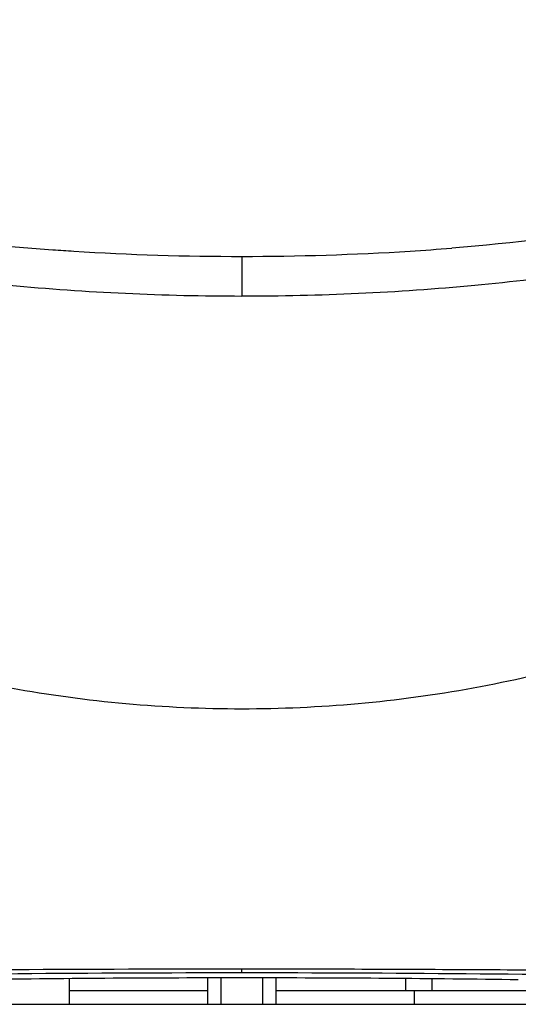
# Model space of a CAD drawing. Header units: millimetres. Extents: x 0 to 420, y 0 to 297.
# Tile 68 of 117: x 311 to 325, y 121 to 150. Entities that reach past the tile are written whole.
import ezdxf

# ---------------------------------------------------------------- set-up
doc = ezdxf.new("R2010")
doc.units = ezdxf.units.MM
doc.header["$LTSCALE"] = 23.1
doc.header["$PDMODE"] = 3
doc.header["$PDSIZE"] = 0.3125
doc.layers.get('0').update_dxf_attribs({"linetype": 'CONTINUOUS'})
doc.layers.get('Defpoints').update_dxf_attribs({"linetype": 'CONTINUOUS'})
for name, color, linetype in [('AXES', 7, 'CONTINUOUS'), ('DIM_PILOTEES', 7, 'CONTINUOUS'), ('RUNDUNGEN', 7, 'CONTINUOUS')]:
    doc.layers.add(name, color=color, linetype=linetype)
doc.styles.get("Standard").update_dxf_attribs({"font": 'txt', "width": 0.7})
doc.dimstyles.new('DIMSTYLE_7', dxfattribs={"dimtxt": 2.5, "dimasz": 3.5, "dimexe": 2, "dimexo": 0, "dimgap": 2.5, "dimtad": 1, "dimdsep": 46, "dimtxsty": 'Standard', "dimblk": '_FILLED', "dimblk1": '_FILLED', "dimblk2": '_FILLED', "dimcen": 0.09, "dimazin": 2, "dimtp": 0.5, "dimtm": 0.5, "dimtfac": 1, "dimtofl": 0, "dimtmove": 0, "dimatfit": 3, "dimldrblk": '_FILLED', "dimfxl": 0, "dimtolj": 1, "dimarcsym": 0})

# ---------------------------------------------------------------- blocks, each defined once
blk = doc.blocks.new('_FILLED')
at = {"color": 0, "linetype": 'ByBlock'}
blk.add_solid([(0, 0), (-1, 0.1429), (-1, -0.1429)], dxfattribs=at)
blk = doc.blocks.new('*D14')
at = {"layer": 'Defpoints', "color": 0, "linetype": 'Continuous'}
for p in [(271.755, 241.48), (318.665, 194.57), (271.755, 147.659), (365.576, 147.659)]:
    blk.add_point(p, dxfattribs=at)
at = {"layer": 'DIM_PILOTEES', "color": 0, "linetype": 'Continuous', "lineweight": -2}
for p, q in [((271.755, 147.659), (270.341, 146.245)), ((365.576, 147.659), (366.99, 146.245))]:
    blk.add_line(p, q, dxfattribs=at)
blk.add_arc((318.665, 194.57), 66.341, 318.02314, 221.97686, dxfattribs=at)
at = {"layer": 'DIM_PILOTEES', "color": 0, "linetype": 'Continuous', "lineweight": -2, "xscale": 3.5, "yscale": 3.5, "zscale": 3.5}
for p, rotation in [((271.755, 147.659), 313.4884311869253), ((365.576, 147.659), 226.5115688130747)]:
    blk.add_blockref('_FILLED', p, dxfattribs=dict(at, rotation=rotation))
at = {"layer": 'DIM_PILOTEES', "color": 0, "linetype": 'Continuous', "insert": (323.275, 266.597), "char_height": 2.5, "width": 14.28571, "attachment_point": 2, "rotation": 356.3382, "line_spacing_factor": 0.9}
blk.add_mtext('\\A1;{\\ftxt;\\W0.0001;\\H0.0001;\\~}{\\ftxt;\\W3.1428571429;\\H2.5; }{\\ftxt;\\W0.0001;\\H0.0001;\\~}{\\ftxt;\\W0.0001;\\H0.0001;\\~}{\\ftxt;\\W0.6666666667;\\H2.5; }{\\ftxt;\\W0.0001;\\H0.0001;\\~}', dxfattribs=at)

msp = doc.modelspace()

# ---------------------------------------------------------------- linework, layer by layer
at = {"color": 7, "linetype": 'Continuous'}
for p, q in [((317.4918, 142.8515), (317.4918, 141.7161)), ((317.4917, 122.3045), (317.4917, 122.4131)), ((312.542, 121.4046), (312.542, 122.1402)), ((312.542, 121.8046), (316.512, 121.8046)), ((318.472, 121.8046), (322.1932, 121.8046)), ((322.442, 121.4046), (322.442, 121.8046)), ((295.792, 121.4046), (339.192, 121.4046))]:
    msp.add_line(p, q, dxfattribs=at)
for centre, radius, start, end in [((317.3644, 216.702), 73.8473, 265.890495, 266.35549), ((317.4685, 218.479), 75.6273, 266.36235, 270.017638), ((317.5052, 218.7555), 75.9036, 269.989874, 273.632164), ((317.6442, 216.4617), 73.6057, 273.63734, 274.56999), ((317.4373, -1000.0042), 1122.4172, 89.9972146, 90.6622028), ((317.3146, -589.098), 711.4024, 89.9857346, 91.0217264), ((317.5319, -604.7396), 727.044, 88.9894306, 90.0031626), ((317.4786, -460.6802), 582.8415, 90.038027, 90.77795), ((317.5918, -448.5651), 570.7263, 89.2142, 89.969827)]:
    msp.add_arc(centre, radius, start, end, dxfattribs=at)
for points, knots in [([(304.4495, 144.0166), (305.0614, 143.9014), (307.5869, 143.4673), (310.1377, 143.1836), (312.0723, 143.0446)], [0, 0, 0, 0, 0.2430146, 1, 1, 1, 1]), ([(330.5346, 144.0169), (329.9695, 143.9105), (327.6411, 143.5071), (325.2909, 143.2325), (323.5088, 143.09)], [0, 0, 0, 0, 0.2433815, 1, 1, 1, 1]), ([(304.468, 142.9469), (306.5649, 142.5287), (310.8962, 141.9153), (315.2643, 141.7161), (317.4918, 141.7161)], [0, 0, 0, 0, 0.4897748, 1, 1, 1, 1]), ([(317.4918, 141.7164), (319.7194, 141.7164), (324.0876, 141.9156), (328.419, 142.5287), (330.516, 142.9469)], [0, 0, 0, 0, 0.5102248, 1, 1, 1, 1]), ([(317.492, 129.8721), (315.2708, 129.8721), (310.8457, 130.2681), (306.5629, 131.4568), (304.5129, 132.2411)], [0, 0, 0, 0, 0.502972, 1, 1, 1, 1]), ([(330.4712, 132.2411), (328.4211, 131.4568), (324.1384, 130.2681), (319.7132, 129.8721), (317.492, 129.8721)], [0, 0, 0, 0, 0.497028, 1, 1, 1, 1]), ([(330.5181, 122.3377), (329.5125, 122.3524), (327.4376, 122.37), (324.2433, 122.3961), (320.9069, 122.4053), (318.6397, 122.4204), (317.4919, 122.413)], [0, 0, 0, 0, 0.2316207, 0.4778582, 0.7356653, 1, 1, 1, 1])]:
    msp.add_open_spline(points, degree=3, knots=knots, dxfattribs=at)
msp.add_open_spline([(317.8924, 122.1611), (317.6255, 122.1613), (317.3586, 122.1613), (317.0917, 122.1611)], degree=3, dxfattribs=at)
at = {"layer": 'AXES', "color": 7, "linetype": 'Continuous'}
for p, q in [((316.512, 121.4046), (316.512, 122.1602)), ((316.892, 121.4046), (316.892, 122.1606)), ((318.092, 121.4046), (318.092, 122.1606)), ((318.472, 121.4046), (318.472, 122.1601))]:
    msp.add_line(p, q, dxfattribs=at)
at = {"layer": 'RUNDUNGEN', "color": 7, "linetype": 'Continuous'}
for p, q in [((322.1932, 121.8046), (322.1932, 122.1422)), ((322.953, 121.8046), (322.953, 122.1358)), ((312.542, 121.8046), (316.512, 121.8046)), ((318.472, 121.8046), (332.592, 121.8046))]:
    msp.add_line(p, q, dxfattribs=at)

# ---------------------------------------------------------------- dimensions: what is measured, and where the dimension line sits
at = {"layer": 'DIM_PILOTEES', "color": 2, "linetype": 'Continuous'}
dim = msp.add_angular_dim_3p(base=(271.7552, 241.48), center=(318.6655, 194.5697), p1=(365.5757, 147.6594), p2=(271.7552, 147.6594), text='{\\ftxt;\\W0.0001;\\H0.0001;\\~}{\\ftxt;\\W3.1428571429;\\H2.5; }{\\ftxt;\\W0.0001;\\H0.0001;\\~}{\\ftxt;\\W0.0001;\\H0.0001;\\~}{\\ftxt;\\W0.6666666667;\\H2.5; }{\\ftxt;\\W0.0001;\\H0.0001;\\~}', dimstyle='DIMSTYLE_7', dxfattribs=at)
dim.commit()
dim.dimension.update_dxf_attribs({"geometry": '*D14', "text_midpoint": (322.9024, 260.7754), "dimtype": 165})

doc.saveas('drawing.dxf')
